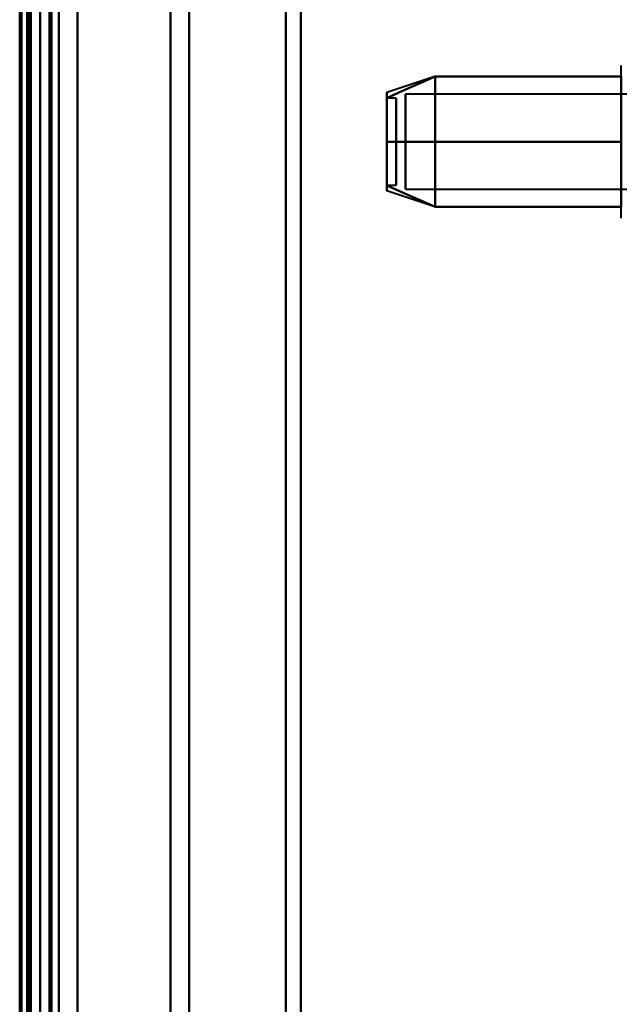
# Model space of a CAD drawing. Header units: millimetres. Extents: x -1087 to 1688, y -120 to 1171.
# Tile 78 of 90: x 654 to 686, y 864 to 916. Entities that reach past the tile are written whole.
import ezdxf

# ---------------------------------------------------------------- set-up
doc = ezdxf.new("R2010")
doc.units = ezdxf.units.MM
doc.layers.add('G-IMPT', color=8, linetype='Continuous', lineweight=40)

# ---------------------------------------------------------------- blocks, each defined once
blk = doc.blocks.new('NEXA 1500 CALQUES_dwg-769064-Arrière')
at = {"layer": 'G-IMPT'}
for p, q in [((655, 128.972), (655, 1062.772)), ((655, 1062.272), (655, 129.472)), ((654.3, 1061.872), (654.3, 868.372)), ((654.3, 868.372), (654.3, 1061.872)), ((655, 1061.872), (655, 868.372)), ((655, 868.372), (655, 1061.872)), ((655, 689.872), (655, 1046.872)), ((655, 868.372), (655, 1046.872)), ((655, 1046.872), (655, 868.372)), ((655.5, 868.372), (655.5, 1046.872)), ((655.5, 1046.872), (655.5, 868.372)), ((669, 1046.872), (669, 868.372)), ((669, 868.372), (669, 1046.872)), ((668.198, 1046.281), (668.198, 868.372)), ((668.198, 868.372), (668.198, 1046.281)), ((656, 868.372), (656, 1045.872)), ((656, 1045.872), (656, 868.372)), ((656, 1045.872), (656, 690.872)), ((663, 1045.872), (663, 868.372)), ((663, 868.372), (663, 1045.872)), ((654.3, 1045.246), (654.3, 868.372)), ((654.3, 691.498), (654.3, 1045.246)), ((654.3, 691.498), (654.3, 1045.246)), ((661.99, 1045.246), (661.99, 868.372)), ((661.99, 1045.246), (661.99, 868.372)), ((661.99, 868.372), (661.99, 1045.246)), ((661.99, 868.372), (661.99, 1045.246)), ((686.204, 906.322), (686.204, 913.972)), ((686.204, 906.322), (686.204, 913.972)), ((676.189, 913.367), (673.611, 912.508)), ((676.189, 913.367), (673.611, 912.508)), ((686.204, 907.822), (686.204, 913.423)), ((686.204, 907.822), (686.204, 913.423)), ((686.5, 912.421), (674.611, 912.421)), ((686.5, 912.421), (674.611, 912.421)), ((674.611, 912.421), (674.611, 907.665)), ((674.611, 907.665), (674.611, 912.421)), ((674.611, 907.665), (674.611, 912.421)), ((674.611, 912.421), (674.611, 907.665)), ((674.111, 912.202), (673.611, 912.202)), ((674.111, 912.202), (673.611, 912.202)), ((673.611, 912.202), (673.611, 907.554)), ((673.611, 907.554), (673.611, 912.202)), ((673.611, 912.202), (673.611, 907.554)), ((673.611, 907.554), (673.611, 912.202)), ((673.611, 912.191), (673.611, 907.542)), ((673.611, 907.542), (673.611, 912.191)), ((673.611, 912.191), (673.611, 907.542)), ((673.611, 907.542), (673.611, 912.191)), ((674.111, 912.202), (674.111, 907.554)), ((674.111, 907.554), (674.111, 912.202)), ((674.111, 912.202), (674.111, 907.554)), ((674.111, 907.554), (674.111, 912.202)), ((674.111, 912.191), (674.111, 907.542)), ((674.111, 907.542), (674.111, 912.191)), ((674.111, 912.191), (674.111, 907.542)), ((674.111, 907.542), (674.111, 912.191)), ((674.611, 912.079), (674.611, 907.324)), ((674.611, 907.324), (674.611, 912.079)), ((674.611, 907.324), (674.611, 912.079)), ((674.611, 912.079), (674.611, 907.324)), ((686.204, 905.772), (686.204, 907.822)), ((686.204, 905.772), (686.204, 907.822)), ((673.611, 907.542), (674.111, 907.542)), ((673.611, 907.542), (674.111, 907.542)), ((676.189, 906.377), (673.611, 907.237)), ((676.189, 906.377), (673.611, 907.237)), ((674.611, 907.324), (686.5, 907.324)), ((674.611, 907.324), (686.5, 907.324)), ((654.3, 868.372), (654.3, 691.498)), ((654.3, 868.372), (654.3, 691.498)), ((654.3, 868.372), (654.3, 674.872)), ((654.3, 674.872), (654.3, 868.372)), ((655, 689.872), (655, 868.372)), ((655, 868.372), (655, 689.872)), ((655, 868.372), (655, 674.872)), ((655, 674.872), (655, 868.372)), ((655.5, 689.872), (655.5, 868.372)), ((655.5, 868.372), (655.5, 689.872)), ((656, 690.872), (656, 868.372)), ((656, 868.372), (656, 690.872)), ((661.99, 868.372), (661.99, 691.498)), ((661.99, 691.498), (661.99, 868.372)), ((663, 868.372), (663, 690.872)), ((663, 690.872), (663, 868.372)), ((668.198, 868.372), (668.198, 690.464)), ((668.198, 690.464), (668.198, 868.372)), ((669, 868.372), (669, 689.872)), ((669, 689.872), (669, 868.372))]:
    blk.add_line(p, q, dxfattribs=at)
at = {"layer": 'G-IMPT', "flags": 128}
for points in [[(654.4, 1062.772), (654.4, 829.322), (654.4, 595.872), (654.4, 362.422), (654.4, 128.972)], [(654.4, 1062.772), (654.4, 829.322), (654.4, 595.872), (654.4, 362.422), (654.4, 128.972)], [(654.4, 128.972), (654.4, 362.422), (654.4, 595.872), (654.4, 829.322), (654.4, 1062.772)], [(654.5, 128.972), (654.5, 362.422), (654.5, 595.872), (654.5, 829.322), (654.5, 1062.772)], [(655, 128.972), (655, 362.422), (655, 595.872), (655, 829.322), (655, 1062.772)], [(655, 1062.772), (655, 829.322), (655, 595.872), (655, 362.422), (655, 128.972)], [(657, 128.972), (657, 362.422), (657, 595.872), (657, 829.322), (657, 1062.772)], [(657, 1062.772), (657, 829.322), (657, 595.872), (657, 362.422), (657, 128.972)], [(657, 128.972), (657, 362.422), (657, 595.872), (657, 829.322), (657, 1062.772)], [(657, 1062.772), (657, 829.322), (657, 595.872), (657, 362.422), (657, 128.972)], [(653.9, 1062.272), (653.9, 837.047), (653.9, 611.822), (653.9, 386.597), (653.9, 161.372)], [(653.9, 161.372), (653.9, 386.597), (653.9, 611.822), (653.9, 837.047), (653.9, 1062.272)], [(654, 129.372), (654, 362.622), (654, 595.872), (654, 829.122), (654, 1062.372)], [(654, 1062.372), (654, 829.122), (654, 595.872), (654, 362.622), (654, 129.372)], [(654, 1062.272), (654, 829.072), (654, 595.872), (654, 362.672), (654, 129.472)], [(654, 129.472), (654, 362.672), (654, 595.872), (654, 829.072), (654, 1062.272)], [(654.5, 1062.272), (654.5, 829.072), (654.5, 595.872), (654.5, 362.672), (654.5, 129.472)], [(654.5, 129.472), (654.5, 362.672), (654.5, 595.872), (654.5, 829.072), (654.5, 1062.272)], [(654.5, 129.472), (654.5, 362.672), (654.5, 595.872), (654.5, 829.072), (654.5, 1062.272)], [(654.5, 1062.272), (654.5, 829.072), (654.5, 595.872), (654.5, 362.672), (654.5, 129.472)], [(654.5, 129.472), (654.5, 362.672), (654.5, 595.872), (654.5, 829.072), (654.5, 1062.272)], [(654.5, 1062.272), (654.5, 829.072), (654.5, 595.872), (654.5, 362.672), (654.5, 129.472)], [(655, 1062.272), (655, 829.072), (655, 595.872), (655, 362.672), (655, 129.472)], [(655, 129.472), (655, 362.672), (655, 595.872), (655, 829.072), (655, 1062.272)], [(655, 1062.272), (655, 829.072), (655, 595.872), (655, 362.672), (655, 129.472)], [(655, 161.372), (655, 386.597), (655, 611.822), (655, 837.047), (655, 1062.272)], [(655, 129.472), (655, 362.672), (655, 595.872), (655, 829.072), (655, 1062.272)], [(655, 1062.272), (655, 837.047), (655, 611.822), (655, 386.597), (655, 161.372)], [(655.5, 1062.272), (655.5, 829.072), (655.5, 595.872), (655.5, 362.672), (655.5, 129.472)], [(655.5, 129.472), (655.5, 362.672), (655.5, 595.872), (655.5, 829.072), (655.5, 1062.272)], [(655.6, 1062.272), (655.6, 829.072), (655.6, 595.872), (655.6, 362.672), (655.6, 129.472)], [(655.6, 129.472), (655.6, 362.672), (655.6, 595.872), (655.6, 829.072), (655.6, 1062.272)], [(655.6, 1062.272), (655.6, 829.072), (655.6, 595.872), (655.6, 362.672), (655.6, 129.472)], [(655.6, 129.472), (655.6, 362.672), (655.6, 595.872), (655.6, 829.072), (655.6, 1062.272)], [(655.6, 129.472), (655.6, 362.672), (655.6, 595.872), (655.6, 829.072), (655.6, 1062.272)], [(655.6, 1062.272), (655.6, 829.072), (655.6, 595.872), (655.6, 362.672), (655.6, 129.472)], [(657, 129.472), (657, 362.672), (657, 595.872), (657, 829.072), (657, 1062.272)], [(657, 1062.272), (657, 829.072), (657, 595.872), (657, 362.672), (657, 129.472)], [(657, 1062.272), (657, 829.072), (657, 595.872), (657, 362.672), (657, 129.472)], [(657, 129.472), (657, 362.672), (657, 595.872), (657, 829.072), (657, 1062.272)], [(676.204, 913.372), (675.556, 913.084), (674.908, 912.795), (674.259, 912.507), (673.611, 912.218)], [(673.611, 912.218), (674.259, 912.507), (674.908, 912.795), (675.556, 913.084), (676.204, 913.372)], [(676.204, 913.372), (675.556, 913.084), (674.908, 912.795), (674.259, 912.507), (673.611, 912.218)], [(673.611, 912.218), (674.259, 912.507), (674.908, 912.795), (675.556, 913.084), (676.204, 913.372)], [(676.204, 913.372), (675.556, 913.084), (674.908, 912.795), (674.259, 912.507), (673.611, 912.218)], [(673.611, 912.218), (674.259, 912.507), (674.908, 912.795), (675.556, 913.084), (676.204, 913.372)], [(676.204, 913.372), (675.556, 913.084), (674.908, 912.795), (674.259, 912.507), (673.611, 912.218)], [(673.611, 912.218), (674.259, 912.507), (674.908, 912.795), (675.556, 913.084), (676.204, 913.372)], [(676.204, 909.872), (676.204, 910.747), (676.204, 911.622), (676.204, 912.497), (676.204, 913.372)], [(676.204, 913.372), (676.204, 912.497), (676.204, 911.622), (676.204, 910.747), (676.204, 909.872)], [(676.204, 913.372), (676.204, 912.497), (676.204, 911.622), (676.204, 910.747), (676.204, 909.872)], [(686.204, 913.372), (683.704, 913.372), (681.204, 913.372), (678.704, 913.372), (676.204, 913.372)], [(676.204, 913.372), (678.704, 913.372), (681.204, 913.372), (683.704, 913.372), (686.204, 913.372)], [(686.204, 913.372), (683.704, 913.372), (681.204, 913.372), (678.704, 913.372), (676.204, 913.372)], [(676.204, 909.872), (676.204, 910.747), (676.204, 911.622), (676.204, 912.497), (676.204, 913.372)], [(676.204, 913.372), (678.704, 913.372), (681.204, 913.372), (683.704, 913.372), (686.204, 913.372)], [(676.204, 909.872), (676.204, 910.747), (676.204, 911.622), (676.204, 912.497), (676.204, 913.372)], [(676.204, 913.372), (676.204, 912.497), (676.204, 911.622), (676.204, 910.747), (676.204, 909.872)], [(676.204, 913.372), (676.204, 912.497), (676.204, 911.622), (676.204, 910.747), (676.204, 909.872)], [(686.204, 913.372), (683.704, 913.372), (681.204, 913.372), (678.704, 913.372), (676.204, 913.372)], [(676.204, 913.372), (678.704, 913.372), (681.204, 913.372), (683.704, 913.372), (686.204, 913.372)], [(686.204, 913.372), (683.704, 913.372), (681.204, 913.372), (678.704, 913.372), (676.204, 913.372)], [(676.204, 909.872), (676.204, 910.747), (676.204, 911.622), (676.204, 912.497), (676.204, 913.372)], [(676.204, 913.372), (678.704, 913.372), (681.204, 913.372), (683.704, 913.372), (686.204, 913.372)], [(686.204, 909.872), (686.204, 910.747), (686.204, 911.622), (686.204, 912.497), (686.204, 913.372)], [(686.204, 913.372), (686.204, 912.497), (686.204, 911.622), (686.204, 910.747), (686.204, 909.872)], [(686.204, 909.872), (686.204, 910.747), (686.204, 911.622), (686.204, 912.497), (686.204, 913.372)], [(686.204, 913.372), (686.204, 912.497), (686.204, 911.622), (686.204, 910.747), (686.204, 909.872)], [(673.611, 909.872), (674.259, 909.872), (674.908, 909.872), (675.556, 909.872), (676.204, 909.872)], [(676.204, 909.872), (675.556, 909.872), (674.908, 909.872), (674.259, 909.872), (673.611, 909.872)], [(673.611, 909.872), (674.259, 909.872), (674.908, 909.872), (675.556, 909.872), (676.204, 909.872)], [(676.204, 909.872), (675.556, 909.872), (674.908, 909.872), (674.259, 909.872), (673.611, 909.872)], [(673.611, 909.872), (674.259, 909.872), (674.908, 909.872), (675.556, 909.872), (676.204, 909.872)], [(676.204, 909.872), (675.556, 909.872), (674.908, 909.872), (674.259, 909.872), (673.611, 909.872)], [(673.611, 909.872), (674.259, 909.872), (674.908, 909.872), (675.556, 909.872), (676.204, 909.872)], [(676.204, 909.872), (675.556, 909.872), (674.908, 909.872), (674.259, 909.872), (673.611, 909.872)], [(676.204, 909.872), (676.204, 908.997), (676.204, 908.122), (676.204, 907.247), (676.204, 906.372)], [(676.204, 906.372), (676.204, 907.247), (676.204, 908.122), (676.204, 908.997), (676.204, 909.872)], [(676.204, 906.372), (676.204, 907.247), (676.204, 908.122), (676.204, 908.997), (676.204, 909.872)], [(676.204, 909.872), (678.704, 909.872), (681.204, 909.872), (683.704, 909.872), (686.204, 909.872)], [(676.204, 909.872), (676.204, 908.997), (676.204, 908.122), (676.204, 907.247), (676.204, 906.372)], [(686.204, 909.872), (683.704, 909.872), (681.204, 909.872), (678.704, 909.872), (676.204, 909.872)], [(676.204, 909.872), (678.704, 909.872), (681.204, 909.872), (683.704, 909.872), (686.204, 909.872)], [(686.204, 909.872), (683.704, 909.872), (681.204, 909.872), (678.704, 909.872), (676.204, 909.872)], [(676.204, 909.872), (676.204, 908.997), (676.204, 908.122), (676.204, 907.247), (676.204, 906.372)], [(676.204, 906.372), (676.204, 907.247), (676.204, 908.122), (676.204, 908.997), (676.204, 909.872)], [(676.204, 906.372), (676.204, 907.247), (676.204, 908.122), (676.204, 908.997), (676.204, 909.872)], [(676.204, 909.872), (678.704, 909.872), (681.204, 909.872), (683.704, 909.872), (686.204, 909.872)], [(676.204, 909.872), (676.204, 908.997), (676.204, 908.122), (676.204, 907.247), (676.204, 906.372)], [(686.204, 909.872), (683.704, 909.872), (681.204, 909.872), (678.704, 909.872), (676.204, 909.872)], [(676.204, 909.872), (678.704, 909.872), (681.204, 909.872), (683.704, 909.872), (686.204, 909.872)], [(686.204, 909.872), (683.704, 909.872), (681.204, 909.872), (678.704, 909.872), (676.204, 909.872)], [(686.204, 909.872), (686.204, 908.997), (686.204, 908.122), (686.204, 907.247), (686.204, 906.372)], [(686.204, 906.372), (686.204, 907.247), (686.204, 908.122), (686.204, 908.997), (686.204, 909.872)], [(686.204, 909.872), (686.204, 908.997), (686.204, 908.122), (686.204, 907.247), (686.204, 906.372)], [(686.204, 906.372), (686.204, 907.247), (686.204, 908.122), (686.204, 908.997), (686.204, 909.872)], [(676.204, 906.372), (675.556, 906.661), (674.908, 906.949), (674.259, 907.238), (673.611, 907.526)], [(673.611, 907.526), (674.259, 907.238), (674.908, 906.949), (675.556, 906.661), (676.204, 906.372)], [(676.204, 906.372), (675.556, 906.661), (674.908, 906.949), (674.259, 907.238), (673.611, 907.526)], [(673.611, 907.526), (674.259, 907.238), (674.908, 906.949), (675.556, 906.661), (676.204, 906.372)], [(676.204, 906.372), (675.556, 906.661), (674.908, 906.949), (674.259, 907.238), (673.611, 907.526)], [(673.611, 907.526), (674.259, 907.238), (674.908, 906.949), (675.556, 906.661), (676.204, 906.372)], [(676.204, 906.372), (675.556, 906.661), (674.908, 906.949), (674.259, 907.238), (673.611, 907.526)], [(673.611, 907.526), (674.259, 907.238), (674.908, 906.949), (675.556, 906.661), (676.204, 906.372)], [(686.204, 906.372), (683.704, 906.372), (681.204, 906.372), (678.704, 906.372), (676.204, 906.372)], [(676.204, 906.372), (678.704, 906.372), (681.204, 906.372), (683.704, 906.372), (686.204, 906.372)], [(686.204, 906.372), (683.704, 906.372), (681.204, 906.372), (678.704, 906.372), (676.204, 906.372)], [(676.204, 906.372), (678.704, 906.372), (681.204, 906.372), (683.704, 906.372), (686.204, 906.372)], [(686.204, 906.372), (683.704, 906.372), (681.204, 906.372), (678.704, 906.372), (676.204, 906.372)], [(676.204, 906.372), (678.704, 906.372), (681.204, 906.372), (683.704, 906.372), (686.204, 906.372)], [(686.204, 906.372), (683.704, 906.372), (681.204, 906.372), (678.704, 906.372), (676.204, 906.372)], [(676.204, 906.372), (678.704, 906.372), (681.204, 906.372), (683.704, 906.372), (686.204, 906.372)]]:
    blk.add_lwpolyline(points, dxfattribs=at)
at = {"layer": 'G-IMPT'}
for points in [[(673.611, 912.218), (673.611, 912.411), (673.611, 912.604), (673.611, 912.411), (673.611, 912.218)], [(673.611, 912.218), (673.611, 912.41), (673.611, 912.508), (673.611, 912.508)], [(673.611, 912.508), (673.611, 912.508), (673.611, 912.41), (673.611, 912.218)], [(673.611, 912.218), (673.611, 912.411), (673.611, 912.604), (673.611, 912.411), (673.611, 912.218)], [(673.611, 912.218), (673.611, 912.41), (673.611, 912.508), (673.611, 912.508)], [(673.611, 912.508), (673.611, 912.508), (673.611, 912.41), (673.611, 912.218)], [(673.611, 909.872), (673.611, 910.344), (673.611, 911.238), (673.611, 911.939), (673.611, 912.218)], [(673.611, 912.218), (673.611, 911.939), (673.611, 911.239), (673.611, 910.345), (673.611, 909.872)], [(673.611, 912.218), (673.611, 911.946), (673.611, 911.239), (673.611, 910.336), (673.611, 909.872)], [(673.611, 909.872), (673.611, 910.336), (673.611, 911.239), (673.611, 911.946), (673.611, 912.218)], [(673.611, 909.872), (673.611, 910.344), (673.611, 911.238), (673.611, 911.939), (673.611, 912.218)], [(673.611, 912.218), (673.611, 911.939), (673.611, 911.239), (673.611, 910.345), (673.611, 909.872)], [(673.611, 912.218), (673.611, 911.946), (673.611, 911.239), (673.611, 910.336), (673.611, 909.872)], [(673.611, 909.872), (673.611, 910.336), (673.611, 911.239), (673.611, 911.946), (673.611, 912.218)], [(673.611, 909.872), (673.611, 909.4), (673.611, 908.506), (673.611, 907.806), (673.611, 907.526)], [(673.611, 907.526), (673.611, 907.805), (673.611, 908.506), (673.611, 909.4), (673.611, 909.872)], [(673.611, 907.526), (673.611, 907.799), (673.611, 908.506), (673.611, 909.408), (673.611, 909.872)], [(673.611, 909.872), (673.611, 909.408), (673.611, 908.505), (673.611, 907.798), (673.611, 907.526)], [(673.611, 909.872), (673.611, 909.4), (673.611, 908.506), (673.611, 907.806), (673.611, 907.526)], [(673.611, 907.526), (673.611, 907.805), (673.611, 908.506), (673.611, 909.4), (673.611, 909.872)], [(673.611, 907.526), (673.611, 907.799), (673.611, 908.506), (673.611, 909.408), (673.611, 909.872)], [(673.611, 909.872), (673.611, 909.408), (673.611, 908.505), (673.611, 907.798), (673.611, 907.526)], [(673.611, 907.526), (673.611, 907.333), (673.611, 907.14), (673.611, 907.333), (673.611, 907.526)], [(673.611, 907.526), (673.611, 907.334), (673.611, 907.237), (673.611, 907.237)], [(673.611, 907.237), (673.611, 907.237), (673.611, 907.334), (673.611, 907.526)], [(673.611, 907.526), (673.611, 907.333), (673.611, 907.14), (673.611, 907.333), (673.611, 907.526)], [(673.611, 907.526), (673.611, 907.334), (673.611, 907.237), (673.611, 907.237)], [(673.611, 907.237), (673.611, 907.237), (673.611, 907.334), (673.611, 907.526)]]:
    blk.add_open_spline(points, degree=3, dxfattribs=at)

msp = doc.modelspace()

# ---------------------------------------------------------------- block references
at = {"layer": 'G-IMPT'}
msp.add_blockref('NEXA 1500 CALQUES_dwg-769064-Arrière', (0, 0), dxfattribs=at)

doc.saveas('drawing.dxf')
